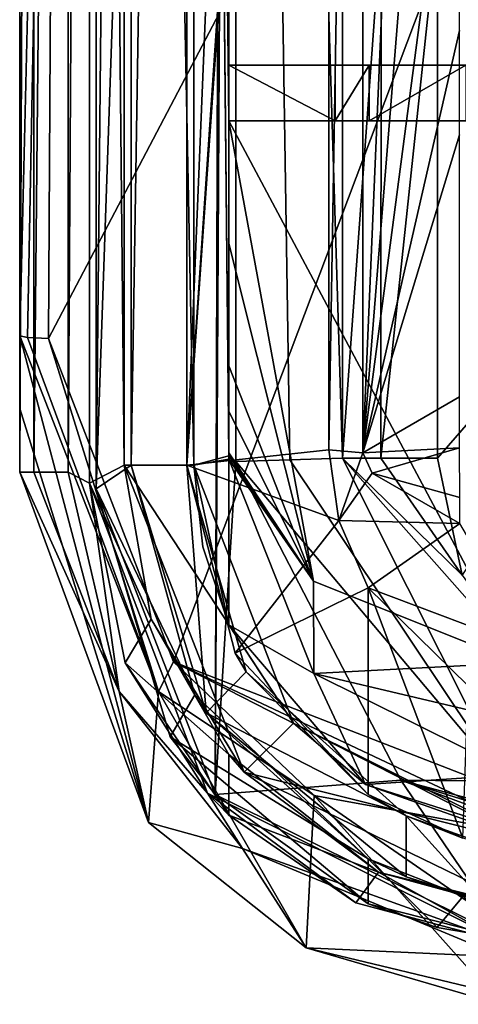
# Model space of a CAD drawing. Extents: x -250 to 250, y -968 to 894.
# Tile 194 of 256: x 110 to 116, y -964 to -950. Entities that reach past the tile are written whole.
import ezdxf

# ---------------------------------------------------------------- set-up
doc = ezdxf.new("R2010")
doc.units = 0
doc.header["$LTSCALE"] = 3.583593
for name, color, linetype in [('4450', 7, 'CONTINUOUS'), ('4470', 7, 'CONTINUOUS'), ('4473', 7, 'CONTINUOUS'), ('4491', 7, 'CONTINUOUS'), ('4518', 7, 'CONTINUOUS'), ('4522', 7, 'CONTINUOUS'), ('4532', 7, 'CONTINUOUS'), ('4557', 7, 'CONTINUOUS'), ('4561', 7, 'CONTINUOUS'), ('4575', 7, 'CONTINUOUS'), ('4579', 7, 'CONTINUOUS'), ('4629', 7, 'CONTINUOUS'), ('4668', 7, 'CONTINUOUS'), ('4747', 7, 'CONTINUOUS'), ('4760', 7, 'CONTINUOUS'), ('4769', 7, 'CONTINUOUS'), ('4774', 7, 'CONTINUOUS'), ('4828', 7, 'CONTINUOUS'), ('4840', 7, 'CONTINUOUS'), ('4841', 7, 'CONTINUOUS'), ('4895', 7, 'CONTINUOUS'), ('4900', 7, 'CONTINUOUS'), ('4926', 7, 'CONTINUOUS'), ('4931', 7, 'CONTINUOUS'), ('4941', 7, 'CONTINUOUS'), ('4959', 7, 'CONTINUOUS'), ('4962', 7, 'CONTINUOUS'), ('4963', 7, 'CONTINUOUS'), ('4969', 7, 'CONTINUOUS'), ('4984', 7, 'CONTINUOUS'), ('4987', 7, 'CONTINUOUS'), ('4993', 7, 'CONTINUOUS'), ('4996', 7, 'CONTINUOUS'), ('5012', 7, 'CONTINUOUS'), ('5022', 7, 'CONTINUOUS'), ('5029', 7, 'CONTINUOUS'), ('5034', 7, 'CONTINUOUS'), ('5052', 7, 'CONTINUOUS'), ('5055', 7, 'CONTINUOUS'), ('5074', 7, 'CONTINUOUS'), ('5080', 7, 'CONTINUOUS'), ('5101', 7, 'CONTINUOUS'), ('5102', 7, 'CONTINUOUS'), ('5108', 7, 'CONTINUOUS'), ('5118', 7, 'CONTINUOUS'), ('5120', 7, 'CONTINUOUS'), ('5130', 7, 'CONTINUOUS'), ('5135', 7, 'CONTINUOUS'), ('5136', 7, 'CONTINUOUS'), ('5150', 7, 'CONTINUOUS')]:
    doc.layers.add(name, color=color, linetype=linetype)

msp = doc.modelspace()

# ---------------------------------------------------------------- linework, layer by layer
at = {"layer": '4450', "color": 7, "linetype": 'CONTINUOUS'}
for points in [[(111.1, -956.975, 8.986), (111.1, -906.556, 8.986), (112.99, -901.974, 8.96), (111.1, -956.975, 8.986)], [(111.1, -956.975, 8.986), (112.99, -901.974, 8.96), (112.808, -961.366, 8.963), (111.1, -956.975, 8.986)], [(112.99, -901.974, 8.96), (113.1, -907.017, 8.958), (112.808, -961.366, 8.963), (112.99, -901.974, 8.96)], [(113.1, -907.017, 8.958), (113.1, -956.585, 8.958), (112.808, -961.366, 8.963), (113.1, -907.017, 8.958)], [(113.1, -956.585, 8.958), (115.472, -961.157, 8.906), (112.808, -961.366, 8.963), (113.1, -956.585, 8.958)], [(112.808, -961.366, 8.963), (115.472, -961.157, 8.906), (117.03, -963.45, 8.86), (112.808, -961.366, 8.963)], [(115.472, -961.157, 8.906), (119.174, -962.525, 8.783), (117.03, -963.45, 8.86), (115.472, -961.157, 8.906)]]:
    msp.add_3dface(points, dxfattribs=at)
at = {"layer": '4470', "color": 7, "linetype": 'CONTINUOUS'}
for points in [[(111.1, -956.975, 10.919), (111.1, -906.556, 10.919), (111.1, -956.975, 8.986), (111.1, -956.975, 10.919)], [(111.1, -956.975, 8.986), (111.1, -906.556, 10.919), (111.1, -906.556, 8.986), (111.1, -956.975, 8.986)]]:
    msp.add_3dface(points, dxfattribs=at)
at = {"layer": '4473', "color": 7, "linetype": 'CONTINUOUS'}
for points in [[(112.4, -956.636, 11.805), (112.4, -956.636, 10.919), (112.4, -906.592, 10.919), (112.4, -956.636, 11.805)], [(112.4, -906.592, 11.805), (112.4, -956.636, 11.805), (112.4, -906.592, 10.919), (112.4, -906.592, 11.805)]]:
    msp.add_3dface(points, dxfattribs=at)
at = {"layer": '4491', "color": 7, "linetype": 'CONTINUOUS'}
for points in [[(114.635, -956.538, 5.666), (115.189, -948.881, 5.035), (115.182, -956.538, 5.039), (114.635, -956.538, 5.666)], [(114.635, -956.538, 5.666), (114.635, -948.881, 5.666), (115.189, -948.881, 5.035), (114.635, -956.538, 5.666)], [(115.995, -948.881, 4.8), (115.995, -956.538, 4.8), (115.182, -956.538, 5.039), (115.995, -948.881, 4.8)], [(115.189, -948.881, 5.035), (115.995, -948.881, 4.8), (115.182, -956.538, 5.039), (115.189, -948.881, 5.035)]]:
    msp.add_3dface(points, dxfattribs=at)
at = {"layer": '4518', "color": 7, "linetype": 'CONTINUOUS'}
for points in [[(114.926, -927.47, 9.775), (114.926, -956.459, 9.775), (116.158, -927.516, 7.133), (114.926, -927.47, 9.775)], [(116.158, -927.516, 7.133), (114.926, -956.459, 9.775), (116.511, -936.774, 6.375), (116.158, -927.516, 7.133)], [(114.926, -956.459, 9.775), (116.313, -945.914, 6.8), (116.511, -936.774, 6.375), (114.926, -956.459, 9.775)], [(116.313, -945.914, 6.8), (114.926, -956.459, 9.775), (116.313, -950.394, 6.8), (116.313, -945.914, 6.8)], [(116.313, -950.394, 6.8), (114.926, -956.459, 9.775), (116.313, -951.894, 6.8), (116.313, -950.394, 6.8)], [(116.313, -951.894, 6.8), (114.926, -956.459, 9.775), (116.313, -955.655, 6.8), (116.313, -951.894, 6.8)], [(116.313, -955.655, 6.8), (114.926, -956.459, 9.775), (116.315, -956.386, 6.796), (116.313, -955.655, 6.8)], [(114.926, -956.459, 9.775), (115.057, -956.751, 9.493), (116.315, -956.386, 6.796), (114.926, -956.459, 9.775)], [(116.315, -956.386, 6.796), (115.057, -956.751, 9.493), (116.316, -957.1, 6.793), (116.315, -956.386, 6.796)], [(115.057, -956.751, 9.493), (116.316, -957.475, 6.794), (116.316, -957.1, 6.793), (115.057, -956.751, 9.493)]]:
    msp.add_3dface(points, dxfattribs=at)
at = {"layer": '4522', "color": 7, "linetype": 'CONTINUOUS'}
for points in [[(112.4, -906.592, 11.805), (111.6, -956.636, 11.805), (112.4, -956.636, 11.805), (112.4, -906.592, 11.805)], [(111.6, -906.592, 11.805), (111.6, -956.636, 11.805), (112.4, -906.592, 11.805), (111.6, -906.592, 11.805)], [(111.6, -956.636, 11.805), (112.678, -960.192, 11.805), (112.4, -956.636, 11.805), (111.6, -956.636, 11.805)], [(112.4, -956.636, 11.805), (112.678, -960.192, 11.805), (113.251, -959.604, 11.805), (112.4, -956.636, 11.805)], [(112.678, -960.192, 11.805), (115.549, -961.671, 11.805), (113.251, -959.604, 11.805), (112.678, -960.192, 11.805)], [(112.678, -960.192, 11.805), (115.549, -962.548, 11.805), (115.549, -961.671, 11.805), (112.678, -960.192, 11.805)]]:
    msp.add_3dface(points, dxfattribs=at)
at = {"layer": '4532', "color": 7, "linetype": 'CONTINUOUS'}
for points in [[(112.4, -906.592, 10.919), (112.4, -956.636, 10.919), (114.437, -907.153, 10.919), (112.4, -906.592, 10.919)], [(114.437, -907.153, 10.919), (112.4, -956.636, 10.919), (114.437, -926.45, 10.919), (114.437, -907.153, 10.919)], [(114.437, -926.45, 10.919), (112.4, -956.636, 10.919), (114.437, -927.45, 10.919), (114.437, -926.45, 10.919)], [(114.437, -927.45, 10.919), (112.4, -956.636, 10.919), (114.437, -956.417, 10.919), (114.437, -927.45, 10.919)], [(114.437, -956.417, 10.919), (112.4, -956.636, 10.919), (114.579, -957.433, 10.919), (114.437, -956.417, 10.919)], [(112.4, -956.636, 10.919), (113.093, -959.335, 10.919), (114.579, -957.433, 10.919), (112.4, -956.636, 10.919)], [(113.093, -959.335, 10.919), (115, -958.395, 10.919), (114.579, -957.433, 10.919), (113.093, -959.335, 10.919)], [(113.093, -959.335, 10.919), (115, -961.365, 10.919), (115, -958.395, 10.919), (113.093, -959.335, 10.919)]]:
    msp.add_3dface(points, dxfattribs=at)
at = {"layer": '4557', "color": 7, "linetype": 'CONTINUOUS'}
for points in [[(111.6, -956.636, 10.919), (111.6, -956.636, 11.805), (111.6, -906.592, 11.805), (111.6, -956.636, 10.919)], [(111.6, -956.636, 10.919), (111.6, -906.592, 11.805), (111.6, -906.592, 10.919), (111.6, -956.636, 10.919)]]:
    msp.add_3dface(points, dxfattribs=at)
at = {"layer": '4561', "color": 7, "linetype": 'CONTINUOUS'}
for points in [[(112.4, -956.636, 11.805), (113.251, -959.604, 11.805), (112.4, -956.636, 10.919), (112.4, -956.636, 11.805)], [(112.4, -956.636, 10.919), (113.251, -959.604, 11.805), (113.093, -959.335, 10.919), (112.4, -956.636, 10.919)], [(113.093, -959.335, 10.919), (113.251, -959.604, 11.805), (115, -961.365, 10.919), (113.093, -959.335, 10.919)], [(113.251, -959.604, 11.805), (115.549, -961.671, 11.805), (115, -961.365, 10.919), (113.251, -959.604, 11.805)], [(115, -961.365, 10.919), (115.549, -961.671, 11.805), (116.36, -961.991, 10.882), (115, -961.365, 10.919)], [(115.549, -961.671, 11.805), (116.663, -962.075, 11.773), (116.36, -961.991, 10.882), (115.549, -961.671, 11.805)]]:
    msp.add_3dface(points, dxfattribs=at)
at = {"layer": '4575', "color": 7, "linetype": 'CONTINUOUS'}
for points in [[(111.1, -956.975, 10.919), (111.1, -956.975, 8.986), (112.808, -961.366, 8.963), (111.1, -956.975, 10.919)], [(112.162, -960.536, 10.919), (111.1, -956.975, 10.919), (112.808, -961.366, 8.963), (112.162, -960.536, 10.919)], [(115, -962.932, 10.919), (112.162, -960.536, 10.919), (112.808, -961.366, 8.963), (115, -962.932, 10.919)], [(115, -962.932, 10.919), (112.808, -961.366, 8.963), (117.03, -963.45, 8.86), (115, -962.932, 10.919)], [(115.994, -963.273, 10.893), (115, -962.932, 10.919), (117.03, -963.45, 8.86), (115.994, -963.273, 10.893)], [(117.03, -963.45, 10.861), (115.994, -963.273, 10.893), (117.03, -963.45, 8.86), (117.03, -963.45, 10.861)]]:
    msp.add_3dface(points, dxfattribs=at)
at = {"layer": '4579', "color": 7, "linetype": 'CONTINUOUS'}
for points in [[(111.6, -956.636, 10.919), (112.515, -959.934, 10.919), (111.6, -956.636, 11.805), (111.6, -956.636, 10.919)], [(111.6, -956.636, 11.805), (112.515, -959.934, 10.919), (112.678, -960.192, 11.805), (111.6, -956.636, 11.805)], [(112.515, -959.934, 10.919), (115, -962.29, 10.919), (112.678, -960.192, 11.805), (112.515, -959.934, 10.919)], [(112.678, -960.192, 11.805), (115, -962.29, 10.919), (115.549, -962.548, 11.805), (112.678, -960.192, 11.805)], [(115, -962.29, 10.919), (116.365, -962.823, 10.882), (115.549, -962.548, 11.805), (115, -962.29, 10.919)], [(115.549, -962.548, 11.805), (116.365, -962.823, 10.882), (116.659, -962.894, 11.773), (115.549, -962.548, 11.805)]]:
    msp.add_3dface(points, dxfattribs=at)
at = {"layer": '4629', "color": 7, "linetype": 'CONTINUOUS'}
for points in [[(113.1, -956.585, 8.958), (113.1, -907.017, 8.958), (113.877, -956.562, 7.292), (113.1, -956.585, 8.958)], [(113.1, -907.017, 8.958), (114.635, -948.881, 5.666), (114.635, -956.538, 5.666), (113.1, -907.017, 8.958)], [(113.877, -956.562, 7.292), (113.1, -907.017, 8.958), (114.635, -956.538, 5.666), (113.877, -956.562, 7.292)]]:
    msp.add_3dface(points, dxfattribs=at)
at = {"layer": '4668', "color": 7, "linetype": 'CONTINUOUS'}
for points in [[(114.437, -927.45, 10.919), (114.437, -956.417, 10.919), (114.926, -927.47, 9.775), (114.437, -927.45, 10.919)], [(114.437, -956.417, 10.919), (114.926, -956.459, 9.775), (114.926, -927.47, 9.775), (114.437, -956.417, 10.919)]]:
    msp.add_3dface(points, dxfattribs=at)
at = {"layer": '4747', "color": 7, "linetype": 'CONTINUOUS'}
for points in [[(115.995, -948.881, 4.8), (121.39, -950.327, 4.8), (115.995, -956.538, 4.8), (115.995, -948.881, 4.8)], [(115.995, -956.538, 4.8), (121.39, -950.327, 4.8), (116.353, -958.215, 4.8), (115.995, -956.538, 4.8)]]:
    msp.add_3dface(points, dxfattribs=at)
at = {"layer": '4760', "color": 7, "linetype": 'CONTINUOUS'}
for points in [[(114.437, -956.417, 10.919), (114.579, -957.433, 10.919), (114.926, -956.459, 9.775), (114.437, -956.417, 10.919)], [(114.926, -956.459, 9.775), (114.579, -957.433, 10.919), (115.057, -956.751, 9.493), (114.926, -956.459, 9.775)], [(115.057, -956.751, 9.493), (114.579, -957.433, 10.919), (116.316, -957.475, 6.794), (115.057, -956.751, 9.493)], [(114.579, -957.433, 10.919), (115, -958.395, 10.919), (116.316, -957.475, 6.794), (114.579, -957.433, 10.919)], [(116.316, -957.475, 6.794), (115, -958.395, 10.919), (117.388, -959.298, 6.732), (116.316, -957.475, 6.794)], [(115, -958.395, 10.919), (116.437, -959.803, 10.88), (117.388, -959.298, 6.732), (115, -958.395, 10.919)]]:
    msp.add_3dface(points, dxfattribs=at)
at = {"layer": '4769', "color": 7, "linetype": 'CONTINUOUS'}
for points in [[(115, -962.932, 10.919), (115.994, -963.273, 10.893), (115, -962.29, 10.919), (115, -962.932, 10.919)], [(115, -962.29, 10.919), (115.994, -963.273, 10.893), (116.365, -962.823, 10.882), (115, -962.29, 10.919)], [(115.994, -963.273, 10.893), (117.03, -963.45, 10.861), (116.365, -962.823, 10.882), (115.994, -963.273, 10.893)]]:
    msp.add_3dface(points, dxfattribs=at)
at = {"layer": '4774', "color": 7, "linetype": 'CONTINUOUS'}
for points in [[(114.635, -956.538, 5.666), (116.353, -958.215, 4.8), (117.411, -959.678, 4.8), (114.635, -956.538, 5.666)], [(116.353, -958.215, 4.8), (114.635, -956.538, 5.666), (115.182, -956.538, 5.039), (116.353, -958.215, 4.8)], [(114.635, -956.538, 5.666), (117.411, -959.678, 4.8), (116.963, -961.172, 5.883), (114.635, -956.538, 5.666)], [(115.995, -956.538, 4.8), (116.353, -958.215, 4.8), (115.182, -956.538, 5.039), (115.995, -956.538, 4.8)]]:
    msp.add_3dface(points, dxfattribs=at)
at = {"layer": '4828', "color": 7, "linetype": 'CONTINUOUS'}
for points in [[(115.995, -948.881, 4.8), (115.957, -948.245, 4.673), (121.39, -950.327, 4.8), (115.995, -948.881, 4.8)], [(121.39, -950.327, 4.8), (115.957, -948.245, 4.673), (121.66, -949.32, 4.379), (121.39, -950.327, 4.8)]]:
    msp.add_3dface(points, dxfattribs=at)
at = {"layer": '4840', "color": 7, "linetype": 'CONTINUOUS'}
for points in [[(115.549, -961.671, 11.805), (116.659, -962.894, 11.773), (116.663, -962.075, 11.773), (115.549, -961.671, 11.805)], [(115.549, -962.548, 11.805), (116.659, -962.894, 11.773), (115.549, -961.671, 11.805), (115.549, -962.548, 11.805)]]:
    msp.add_3dface(points, dxfattribs=at)
at = {"layer": '4841', "color": 7, "linetype": 'CONTINUOUS'}
for points in [[(115, -958.395, 10.919), (116.36, -961.991, 10.882), (116.437, -959.803, 10.88), (115, -958.395, 10.919)], [(115, -961.365, 10.919), (116.36, -961.991, 10.882), (115, -958.395, 10.919), (115, -961.365, 10.919)]]:
    msp.add_3dface(points, dxfattribs=at)
at = {"layer": '4895', "color": 7, "linetype": 'CONTINUOUS'}
for points in [[(113.1, -956.585, 8.958), (113.877, -956.562, 7.292), (116.963, -961.172, 5.883), (113.1, -956.585, 8.958)], [(114.635, -956.538, 5.666), (116.963, -961.172, 5.883), (113.877, -956.562, 7.292), (114.635, -956.538, 5.666)], [(115.472, -961.157, 8.906), (113.1, -956.585, 8.958), (116.963, -961.172, 5.883), (115.472, -961.157, 8.906)], [(120.4, -962.486, 6.221), (115.472, -961.157, 8.906), (116.963, -961.172, 5.883), (120.4, -962.486, 6.221)], [(119.174, -962.525, 8.783), (115.472, -961.157, 8.906), (119.787, -962.506, 7.502), (119.174, -962.525, 8.783)], [(115.472, -961.157, 8.906), (120.4, -962.486, 6.221), (119.787, -962.506, 7.502), (115.472, -961.157, 8.906)]]:
    msp.add_3dface(points, dxfattribs=at)
at = {"layer": '4900', "color": 7, "linetype": 'CONTINUOUS'}
for points in [[(111.6, -906.592, 10.919), (111.1, -906.556, 10.919), (111.1, -956.975, 10.919), (111.6, -906.592, 10.919)], [(111.6, -956.636, 10.919), (111.6, -906.592, 10.919), (111.1, -956.975, 10.919), (111.6, -956.636, 10.919)], [(112.515, -959.934, 10.919), (111.6, -956.636, 10.919), (111.1, -956.975, 10.919), (112.515, -959.934, 10.919)], [(112.162, -960.536, 10.919), (112.515, -959.934, 10.919), (111.1, -956.975, 10.919), (112.162, -960.536, 10.919)], [(115, -962.29, 10.919), (112.515, -959.934, 10.919), (112.162, -960.536, 10.919), (115, -962.29, 10.919)], [(115, -962.932, 10.919), (115, -962.29, 10.919), (112.162, -960.536, 10.919), (115, -962.932, 10.919)]]:
    msp.add_3dface(points, dxfattribs=at)
at = {"layer": '4926', "color": 7, "linetype": 'CONTINUOUS'}
for points in [[(115.017, -951.694, 9.815), (114.528, -951.694, 10.96), (115.017, -950.894, 9.815), (115.017, -951.694, 9.815)], [(114.528, -951.694, 10.96), (114.528, -950.894, 10.96), (115.017, -950.894, 9.815), (114.528, -951.694, 10.96)]]:
    msp.add_3dface(points, dxfattribs=at)
at = {"layer": '4931', "color": 7, "linetype": 'CONTINUOUS'}
for points in [[(113, -950.894, 16.066), (119.306, -950.894, 17.855), (121.66, -950.894, 5.86), (113, -950.894, 16.066)], [(113, -950.894, 16.066), (114.528, -950.894, 10.96), (113, -950.894, 10.96), (113, -950.894, 16.066)], [(114.528, -950.894, 10.96), (113, -950.894, 16.066), (121.66, -950.894, 5.86), (114.528, -950.894, 10.96)], [(114.528, -950.894, 10.96), (121.66, -950.894, 5.86), (115.017, -950.894, 9.815), (114.528, -950.894, 10.96)], [(121.66, -950.894, 5.86), (116.404, -950.894, 6.842), (115.017, -950.894, 9.815), (121.66, -950.894, 5.86)]]:
    msp.add_3dface(points, dxfattribs=at)
at = {"layer": '4941', "color": 7, "linetype": 'CONTINUOUS'}
for points in [[(122.082, -943.775, 17.918), (123.13, -951.094, 18.477), (113, -937.759, 15.943), (122.082, -943.775, 17.918)], [(113, -937.759, 15.943), (123.13, -951.094, 18.477), (121.66, -950.894, 18.27), (113, -937.759, 15.943)], [(113, -950.894, 16.066), (113, -937.759, 15.943), (121.66, -950.894, 18.27), (113, -950.894, 16.066)], [(119.306, -950.894, 17.855), (113, -950.894, 16.066), (121.66, -950.894, 18.27), (119.306, -950.894, 17.855)]]:
    msp.add_3dface(points, dxfattribs=at)
at = {"layer": '4959', "color": 7, "linetype": 'CONTINUOUS'}
for points in [[(113, -955.212, 15.927), (114.215, -958.302, 16.284), (113, -955.86, 13.45), (113, -955.212, 15.927)], [(114.215, -958.302, 16.284), (113, -956.457, 10.96), (113, -955.86, 13.45), (114.215, -958.302, 16.284)], [(114.215, -958.302, 16.284), (113, -956.503, 10.96), (113, -956.457, 10.96), (114.215, -958.302, 16.284)], [(114.215, -958.302, 16.284), (113.001, -956.55, 10.96), (113, -956.503, 10.96), (114.215, -958.302, 16.284)], [(114.224, -959.625, 10.937), (113.001, -956.55, 10.96), (114.215, -958.302, 16.284), (114.224, -959.625, 10.937)], [(117.143, -959.472, 17.353), (114.224, -959.625, 10.937), (114.215, -958.302, 16.284), (117.143, -959.472, 17.353)], [(114.224, -959.625, 10.937), (117.143, -959.472, 17.353), (117.142, -960.317, 14.116), (114.224, -959.625, 10.937)], [(117.141, -961.076, 10.858), (114.224, -959.625, 10.937), (117.142, -960.317, 14.116), (117.141, -961.076, 10.858)]]:
    msp.add_3dface(points, dxfattribs=at)
at = {"layer": '4962', "color": 7, "linetype": 'CONTINUOUS'}
for points in [[(110, -954.781, 17.464), (111.993, -959.885, 18.025), (110.112, -954.803, 17.844), (110, -954.781, 17.464)], [(111.993, -959.885, 18.025), (110.414, -954.818, 18.101), (110.112, -954.803, 17.844), (111.993, -959.885, 18.025)], [(110.414, -954.818, 18.101), (111.993, -959.885, 18.025), (112.208, -959.461, 18.621), (110.414, -954.818, 18.101)], [(111.993, -959.885, 18.025), (114.226, -961.381, 18.881), (112.208, -959.461, 18.621), (111.993, -959.885, 18.025)], [(112.208, -959.461, 18.621), (116.905, -961.866, 19.876), (116.784, -961.62, 20.21), (112.208, -959.461, 18.621)], [(114.226, -961.381, 18.881), (116.905, -961.866, 19.876), (112.208, -959.461, 18.621), (114.226, -961.381, 18.881)], [(116.731, -961.214, 20.342), (112.208, -959.461, 18.621), (116.784, -961.62, 20.21), (116.731, -961.214, 20.342)]]:
    msp.add_3dface(points, dxfattribs=at)
at = {"layer": '4963', "color": 7, "linetype": 'CONTINUOUS'}
for points in [[(113.001, -960.791, 10.96), (115.151, -962.479, 10.915), (113.001, -961.662, 10.96), (113.001, -960.791, 10.96)], [(113.001, -961.662, 10.96), (115.151, -962.479, 10.915), (114.827, -962.919, 10.923), (113.001, -961.662, 10.96)], [(114.827, -962.919, 10.923), (115.151, -962.479, 10.915), (116.964, -963.489, 10.864), (114.827, -962.919, 10.923)], [(115.151, -962.479, 10.915), (117.813, -963.134, 10.835), (116.964, -963.489, 10.864), (115.151, -962.479, 10.915)]]:
    msp.add_3dface(points, dxfattribs=at)
at = {"layer": '4969', "color": 7, "linetype": 'CONTINUOUS'}
for points in [[(112.5, -956.636, 10.96), (112.5, -906.592, 10.96), (113, -956.503, 10.96), (112.5, -956.636, 10.96)], [(113, -956.503, 10.96), (112.5, -906.592, 10.96), (113, -956.457, 10.96), (113, -956.503, 10.96)], [(113, -956.457, 10.96), (112.5, -906.592, 10.96), (113, -951.694, 10.96), (113, -956.457, 10.96)], [(113, -951.694, 10.96), (112.5, -906.592, 10.96), (113, -950.894, 10.96), (113, -951.694, 10.96)], [(113, -950.894, 10.96), (112.5, -906.592, 10.96), (113, -907.052, 10.96), (113, -950.894, 10.96)], [(114.528, -951.694, 10.96), (113, -951.694, 10.96), (113, -950.894, 10.96), (114.528, -951.694, 10.96)], [(114.528, -950.894, 10.96), (114.528, -951.694, 10.96), (113, -950.894, 10.96), (114.528, -950.894, 10.96)], [(113.001, -956.55, 10.96), (112.5, -956.636, 10.96), (113, -956.503, 10.96), (113.001, -956.55, 10.96)], [(113.001, -956.55, 10.96), (113.001, -958.93, 10.96), (112.5, -956.636, 10.96), (113.001, -956.55, 10.96)], [(112.5, -956.636, 10.96), (113.001, -958.93, 10.96), (112.627, -957.81, 10.96), (112.5, -956.636, 10.96)]]:
    msp.add_3dface(points, dxfattribs=at)
at = {"layer": '4984', "color": 7, "linetype": 'CONTINUOUS'}
for points in [[(111.5, -906.592, 11.847), (112.5, -956.636, 11.847), (111.5, -956.636, 11.847), (111.5, -906.592, 11.847)], [(112.5, -906.592, 11.847), (112.5, -956.636, 11.847), (111.5, -906.592, 11.847), (112.5, -906.592, 11.847)], [(111.5, -956.636, 11.847), (113.932, -960.338, 11.847), (113.224, -961.046, 11.847), (111.5, -956.636, 11.847)], [(112.5, -956.636, 11.847), (113.932, -960.338, 11.847), (111.5, -956.636, 11.847), (112.5, -956.636, 11.847)], [(113.932, -960.338, 11.847), (117.483, -962.112, 11.847), (113.224, -961.046, 11.847), (113.932, -960.338, 11.847)], [(117.483, -962.112, 11.847), (117.483, -963.116, 11.847), (113.224, -961.046, 11.847), (117.483, -962.112, 11.847)]]:
    msp.add_3dface(points, dxfattribs=at)
at = {"layer": '4987', "color": 7, "linetype": 'CONTINUOUS'}
for points in [[(111.5, -906.592, 10.96), (111.5, -956.636, 10.96), (111, -906.625, 10.96), (111.5, -906.592, 10.96)], [(111, -906.625, 10.96), (111.5, -956.636, 10.96), (111, -956.896, 10.96), (111, -906.625, 10.96)], [(111.5, -956.636, 10.96), (111.887, -958.845, 10.96), (111, -956.896, 10.96), (111.5, -956.636, 10.96)], [(111, -956.896, 10.96), (111.887, -958.845, 10.96), (111.516, -959.473, 10.96), (111, -956.896, 10.96)], [(111.887, -958.845, 10.96), (113.001, -960.791, 10.96), (111.516, -959.473, 10.96), (111.887, -958.845, 10.96)], [(113.001, -960.791, 10.96), (113.001, -961.662, 10.96), (111.516, -959.473, 10.96), (113.001, -960.791, 10.96)]]:
    msp.add_3dface(points, dxfattribs=at)
at = {"layer": '4993', "color": 7, "linetype": 'CONTINUOUS'}
for points in [[(111.5, -906.592, 11.847), (111.5, -956.636, 11.847), (111.5, -906.592, 10.96), (111.5, -906.592, 11.847)], [(111.5, -956.636, 11.847), (111.5, -956.636, 10.96), (111.5, -906.592, 10.96), (111.5, -956.636, 11.847)]]:
    msp.add_3dface(points, dxfattribs=at)
at = {"layer": '4996', "color": 7, "linetype": 'CONTINUOUS'}
for points in [[(111.5, -956.636, 11.847), (113.224, -961.046, 11.847), (111.5, -956.636, 10.96), (111.5, -956.636, 11.847)], [(111.5, -956.636, 10.96), (113.224, -961.046, 11.847), (111.887, -958.845, 10.96), (111.5, -956.636, 10.96)], [(111.887, -958.845, 10.96), (113.224, -961.046, 11.847), (113.001, -960.791, 10.96), (111.887, -958.845, 10.96)], [(113.001, -960.791, 10.96), (113.224, -961.046, 11.847), (115.151, -962.479, 10.915), (113.001, -960.791, 10.96)], [(113.224, -961.046, 11.847), (117.483, -963.116, 11.847), (115.151, -962.479, 10.915), (113.224, -961.046, 11.847)], [(117.648, -963.127, 11.841), (117.813, -963.134, 11.836), (115.151, -962.479, 10.915), (117.648, -963.127, 11.841)], [(117.483, -963.116, 11.847), (117.648, -963.127, 11.841), (115.151, -962.479, 10.915), (117.483, -963.116, 11.847)], [(117.813, -963.134, 11.836), (117.813, -963.134, 10.835), (115.151, -962.479, 10.915), (117.813, -963.134, 11.836)]]:
    msp.add_3dface(points, dxfattribs=at)
at = {"layer": '5012', "color": 7, "linetype": 'CONTINUOUS'}
for points in [[(116.404, -950.894, 6.842), (115.017, -951.694, 9.815), (115.017, -950.894, 9.815), (116.404, -950.894, 6.842)], [(116.404, -951.694, 6.842), (115.017, -951.694, 9.815), (116.404, -950.894, 6.842), (116.404, -951.694, 6.842)]]:
    msp.add_3dface(points, dxfattribs=at)
at = {"layer": '5022', "color": 7, "linetype": 'CONTINUOUS'}
for points in [[(111, -906.625, 8.987), (111, -956.896, 8.987), (110.694, -956.739, 8.99), (111, -906.625, 8.987)], [(110.694, -906.777, 8.99), (111, -906.625, 8.987), (110.694, -956.739, 8.99), (110.694, -906.777, 8.99)], [(110.694, -956.739, 8.99), (111, -956.896, 8.987), (111.428, -959.888, 8.983), (110.694, -956.739, 8.99)], [(111, -956.896, 8.987), (112.695, -961.343, 8.965), (111.428, -959.888, 8.983), (111, -956.896, 8.987)], [(111.428, -959.888, 8.983), (112.695, -961.343, 8.965), (113.196, -962.138, 8.957), (111.428, -959.888, 8.983)], [(112.695, -961.343, 8.965), (116.964, -963.489, 8.862), (113.196, -962.138, 8.957), (112.695, -961.343, 8.965)], [(113.196, -962.138, 8.957), (116.964, -963.489, 8.862), (116.934, -963.693, 8.863), (113.196, -962.138, 8.957)]]:
    msp.add_3dface(points, dxfattribs=at)
at = {"layer": '5029', "color": 7, "linetype": 'CONTINUOUS'}
for points in [[(110, -956.739, 9.69), (110.203, -906.777, 9.197), (110.203, -956.739, 9.197), (110, -956.739, 9.69)], [(110, -956.739, 9.69), (110, -906.777, 9.69), (110.203, -906.777, 9.197), (110, -956.739, 9.69)], [(110.694, -906.777, 8.99), (110.694, -956.739, 8.99), (110.203, -956.739, 9.197), (110.694, -906.777, 8.99)], [(110.203, -906.777, 9.197), (110.694, -906.777, 8.99), (110.203, -956.739, 9.197), (110.203, -906.777, 9.197)]]:
    msp.add_3dface(points, dxfattribs=at)
at = {"layer": '5034', "color": 7, "linetype": 'CONTINUOUS'}
for points in [[(110, -906.777, 9.69), (110, -956.739, 9.69), (110, -907.502, 12.92), (110, -906.777, 9.69)], [(110, -956.739, 9.69), (110, -908.313, 16.129), (110, -907.502, 12.92), (110, -956.739, 9.69)], [(110, -908.313, 16.129), (110, -956.739, 9.69), (110, -930.819, 17.499), (110, -908.313, 16.129)], [(110, -956.739, 9.69), (110, -954.781, 17.464), (110, -930.819, 17.499), (110, -956.739, 9.69)], [(110, -956.739, 9.69), (110, -955.825, 13.592), (110, -954.781, 17.464), (110, -956.739, 9.69)]]:
    msp.add_3dface(points, dxfattribs=at)
at = {"layer": '5052', "color": 7, "linetype": 'CONTINUOUS'}
for points in [[(110, -954.781, 17.464), (110, -955.825, 13.592), (111.85, -961.766, 9.75), (110, -954.781, 17.464)], [(111.993, -959.885, 18.025), (110, -954.781, 17.464), (111.85, -961.766, 9.75), (111.993, -959.885, 18.025)], [(110, -955.825, 13.592), (110, -956.739, 9.69), (111.85, -961.766, 9.75), (110, -955.825, 13.592)], [(114.112, -963.565, 9.756), (111.993, -959.885, 18.025), (111.85, -961.766, 9.75), (114.112, -963.565, 9.756)], [(114.226, -961.381, 18.881), (111.993, -959.885, 18.025), (114.112, -963.565, 9.756), (114.226, -961.381, 18.881)], [(116.901, -964.377, 9.703), (114.226, -961.381, 18.881), (114.112, -963.565, 9.756), (116.901, -964.377, 9.703)], [(116.901, -964.377, 9.703), (116.903, -963.225, 14.815), (114.226, -961.381, 18.881), (116.901, -964.377, 9.703)], [(116.903, -963.225, 14.815), (116.905, -961.866, 19.876), (114.226, -961.381, 18.881), (116.903, -963.225, 14.815)]]:
    msp.add_3dface(points, dxfattribs=at)
at = {"layer": '5055', "color": 7, "linetype": 'CONTINUOUS'}
for points in [[(121.66, -951.694, 18.316), (113, -951.694, 16.048), (113, -951.694, 10.96), (121.66, -951.694, 18.316)], [(121.66, -951.694, 18.316), (113, -951.694, 10.96), (114.528, -951.694, 10.96), (121.66, -951.694, 18.316)], [(121.66, -951.694, 18.316), (117.272, -951.694, 17.404), (113, -951.694, 16.048), (121.66, -951.694, 18.316)], [(121.66, -951.694, 18.316), (114.528, -951.694, 10.96), (115.017, -951.694, 9.815), (121.66, -951.694, 18.316)], [(116.404, -951.694, 6.842), (121.66, -951.694, 18.316), (115.017, -951.694, 9.815), (116.404, -951.694, 6.842)]]:
    msp.add_3dface(points, dxfattribs=at)
at = {"layer": '5074', "color": 7, "linetype": 'CONTINUOUS'}
for points in [[(117.272, -951.694, 17.404), (117.143, -959.472, 17.353), (113, -951.694, 16.048), (117.272, -951.694, 17.404)], [(113, -951.694, 16.048), (117.143, -959.472, 17.353), (114.215, -958.302, 16.284), (113, -951.694, 16.048)], [(113, -953.453, 15.996), (113, -951.694, 16.048), (114.215, -958.302, 16.284), (113, -953.453, 15.996)], [(113, -955.212, 15.927), (113, -953.453, 15.996), (114.215, -958.302, 16.284), (113, -955.212, 15.927)]]:
    msp.add_3dface(points, dxfattribs=at)
at = {"layer": '5080', "color": 7, "linetype": 'CONTINUOUS'}
for points in [[(110, -956.739, 9.69), (111.428, -959.888, 8.983), (111.85, -961.766, 9.75), (110, -956.739, 9.69)], [(111.428, -959.888, 8.983), (110, -956.739, 9.69), (110.203, -956.739, 9.197), (111.428, -959.888, 8.983)], [(110.694, -956.739, 8.99), (111.428, -959.888, 8.983), (110.203, -956.739, 9.197), (110.694, -956.739, 8.99)], [(111.428, -959.888, 8.983), (113.196, -962.138, 8.957), (111.85, -961.766, 9.75), (111.428, -959.888, 8.983)], [(113.196, -962.138, 8.957), (114.112, -963.565, 9.756), (111.85, -961.766, 9.75), (113.196, -962.138, 8.957)], [(113.196, -962.138, 8.957), (116.934, -963.693, 8.863), (114.112, -963.565, 9.756), (113.196, -962.138, 8.957)], [(114.112, -963.565, 9.756), (116.934, -963.693, 8.863), (116.902, -964.234, 9.123), (114.112, -963.565, 9.756)], [(116.901, -964.377, 9.703), (114.112, -963.565, 9.756), (116.902, -964.234, 9.123), (116.901, -964.377, 9.703)]]:
    msp.add_3dface(points, dxfattribs=at)
at = {"layer": '5101', "color": 7, "linetype": 'CONTINUOUS'}
for points in [[(113.001, -956.55, 10.96), (114.224, -959.625, 10.937), (113.001, -958.93, 10.96), (113.001, -956.55, 10.96)], [(113.001, -958.93, 10.96), (114.224, -959.625, 10.937), (114.965, -961.223, 10.92), (113.001, -958.93, 10.96)], [(114.224, -959.625, 10.937), (117.141, -961.076, 10.858), (114.965, -961.223, 10.92), (114.224, -959.625, 10.937)], [(114.965, -961.223, 10.92), (117.141, -961.076, 10.858), (117.842, -962.134, 10.834), (114.965, -961.223, 10.92)]]:
    msp.add_3dface(points, dxfattribs=at)
at = {"layer": '5102', "color": 7, "linetype": 'CONTINUOUS'}
for points in [[(113, -951.694, 16.048), (113, -953.453, 15.996), (113, -955.212, 15.927), (113, -951.694, 16.048)], [(113, -951.694, 16.048), (113, -955.212, 15.927), (113, -955.86, 13.45), (113, -951.694, 16.048)], [(113, -951.694, 16.048), (113, -956.457, 10.96), (113, -951.694, 10.96), (113, -951.694, 16.048)], [(113, -956.457, 10.96), (113, -951.694, 16.048), (113, -955.86, 13.45), (113, -956.457, 10.96)]]:
    msp.add_3dface(points, dxfattribs=at)
at = {"layer": '5108', "color": 7, "linetype": 'CONTINUOUS'}
for points in [[(112.5, -906.592, 11.847), (112.5, -906.592, 10.96), (112.5, -956.636, 10.96), (112.5, -906.592, 11.847)], [(112.5, -956.636, 11.847), (112.5, -906.592, 11.847), (112.5, -956.636, 10.96), (112.5, -956.636, 11.847)]]:
    msp.add_3dface(points, dxfattribs=at)
at = {"layer": '5118', "color": 7, "linetype": 'CONTINUOUS'}
for points in [[(112.695, -961.343, 8.965), (111, -956.896, 8.987), (111.516, -959.473, 10.96), (112.695, -961.343, 8.965)], [(111, -956.896, 8.987), (111, -956.896, 10.96), (111.516, -959.473, 10.96), (111, -956.896, 8.987)], [(113.001, -961.662, 10.96), (112.695, -961.343, 8.965), (111.516, -959.473, 10.96), (113.001, -961.662, 10.96)], [(112.695, -961.343, 8.965), (113.001, -961.662, 10.96), (114.827, -962.919, 10.923), (112.695, -961.343, 8.965)], [(116.964, -963.489, 8.862), (112.695, -961.343, 8.965), (116.964, -963.489, 10.864), (116.964, -963.489, 8.862)], [(112.695, -961.343, 8.965), (114.827, -962.919, 10.923), (116.964, -963.489, 10.864), (112.695, -961.343, 8.965)]]:
    msp.add_3dface(points, dxfattribs=at)
at = {"layer": '5120', "color": 7, "linetype": 'CONTINUOUS'}
for points in [[(113, -950.894, 16.066), (113, -950.894, 10.96), (113, -907.052, 10.96), (113, -950.894, 16.066)], [(113, -937.759, 15.943), (113, -950.894, 16.066), (113, -907.052, 10.96), (113, -937.759, 15.943)]]:
    msp.add_3dface(points, dxfattribs=at)
at = {"layer": '5130', "color": 7, "linetype": 'CONTINUOUS'}
for points in [[(113.001, -958.93, 10.96), (112.5, -956.636, 11.847), (112.627, -957.81, 10.96), (113.001, -958.93, 10.96)], [(112.5, -956.636, 11.847), (113.001, -958.93, 10.96), (113.932, -960.338, 11.847), (112.5, -956.636, 11.847)], [(112.5, -956.636, 11.847), (112.5, -956.636, 10.96), (112.627, -957.81, 10.96), (112.5, -956.636, 11.847)], [(113.001, -958.93, 10.96), (114.965, -961.223, 10.92), (113.932, -960.338, 11.847), (113.001, -958.93, 10.96)], [(113.932, -960.338, 11.847), (114.965, -961.223, 10.92), (117.483, -962.112, 11.847), (113.932, -960.338, 11.847)], [(114.965, -961.223, 10.92), (117.842, -962.134, 10.834), (117.483, -962.112, 11.847), (114.965, -961.223, 10.92)]]:
    msp.add_3dface(points, dxfattribs=at)
at = {"layer": '5135', "color": 7, "linetype": 'CONTINUOUS'}
for points in [[(111, -906.625, 8.987), (111, -906.625, 10.96), (111, -956.896, 10.96), (111, -906.625, 8.987)], [(111, -956.896, 8.987), (111, -906.625, 8.987), (111, -956.896, 10.96), (111, -956.896, 8.987)]]:
    msp.add_3dface(points, dxfattribs=at)
at = {"layer": '5136', "color": 7, "linetype": 'CONTINUOUS'}
for points in [[(110.541, -932.062, 18.229), (110.414, -954.818, 18.101), (122.996, -930.843, 19.652), (110.541, -932.062, 18.229)], [(110.414, -954.818, 18.101), (112.208, -959.461, 18.621), (122.996, -930.843, 19.652), (110.414, -954.818, 18.101)], [(112.208, -959.461, 18.621), (116.731, -961.214, 20.342), (122.996, -930.843, 19.652), (112.208, -959.461, 18.621)]]:
    msp.add_3dface(points, dxfattribs=at)
at = {"layer": '5150', "color": 7, "linetype": 'CONTINUOUS'}
for points in [[(110, -930.819, 17.499), (110, -954.781, 17.464), (110.541, -932.062, 18.229), (110, -930.819, 17.499)], [(110, -954.781, 17.464), (110.112, -954.803, 17.844), (110.541, -932.062, 18.229), (110, -954.781, 17.464)], [(110.112, -954.803, 17.844), (110.414, -954.818, 18.101), (110.541, -932.062, 18.229), (110.112, -954.803, 17.844)]]:
    msp.add_3dface(points, dxfattribs=at)

doc.saveas('drawing.dxf')
